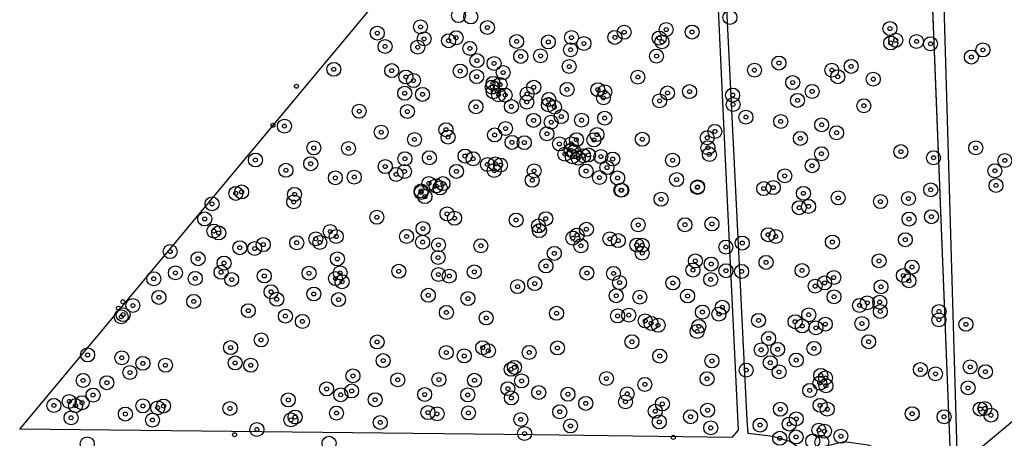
# Model space of a CAD drawing. Header units: inches. Extents: x 133161 to 134727, y 414457 to 415906.
# Tile 16 of 37: x 133623 to 133870, y 415064 to 415169. Entities that reach past the tile are written whole.
import ezdxf

# ---------------------------------------------------------------- set-up
doc = ezdxf.new("R2010")
doc.units = ezdxf.units.IN
doc.header["$MEASUREMENT"] = 0
doc.header["$PDMODE"] = 33
doc.header["$PDSIZE"] = -3
for name, color, linetype in [('Onderzoeksgebied Genderensche Uiterwaard (ca. 421.775 m2)', 5, 'Continuous'), ('Significante objecten binnen onderzoeksgebied GUW', 3, 'Continuous'), ('Significante objecten buiten onderzoeksgebied GUW', 1, 'Continuous'), ('Veiligheidsmarge objecten GUW', 6, 'Continuous'), ('Vrijgegeven gebieden (A+B gebied) (ca. 383.874 m2)', 3, 'Continuous')]:
    doc.layers.add(name, color=color, linetype=linetype)

msp = doc.modelspace()

# ---------------------------------------------------------------- linework, layer by layer
at = {"layer": 'Onderzoeksgebied Genderensche Uiterwaard (ca. 421.775 m2)'}
for points in [[(133794.96, 415234.65), (133799.59, 415136.06), (133802.89, 415066.48), (133801.31, 415064.63), (133751.87, 415065.29), (133622.99, 415066.68), (133719.86, 415182.83)], [(133849.31, 415228.49), (133856.01, 415060.23), (133854.75, 415057.72), (133846.82, 415058.25), (133835.44, 415062.75), (133829.48, 415063.54), (133819.43, 415061.16), (133815.86, 415063.67), (133811.63, 415064.86), (133805.41, 415065.66), (133805.14, 415068.96), (133799.85, 415177.1)], [(133876.16, 415072.36), (133862.14, 415060.72), (133858.96, 415059), (133857.77, 415061.12), (133854.07, 415187.08)]]:
    msp.add_lwpolyline(points, dxfattribs=at)
at = {"layer": 'Significante objecten binnen onderzoeksgebied GUW'}
for p in [(133723.38, 415167.38), (133740.11, 415167.22), (133784.9, 415166.7), (133840.93, 415166.95), (133712.55, 415165.8), (133724.28, 415164.38), (133730.41, 415163.92), (133732.29, 415164.66), (133747.45, 415163.73), (133761.18, 415164.72), (133772.05, 415164.76), (133774.37, 415166.04), (133783.16, 415164.59), (133791.39, 415166.09), (133842.38, 415164.04), (133847.59, 415163.73), (133714.49, 415162.48), (133722.68, 415162.3), (133735.73, 415161.99), (133755.38, 415163.61), (133760.94, 415161.65), (133764.29, 415163.21), (133783.84, 415163.64), (133841.12, 415163.35), (133851.09, 415163.16), (133864.21, 415161.62), (133737.51, 415158.93), (133748.46, 415160.01), (133753.42, 415160.13), (133782.47, 415160.08), (133861.32, 415159.84), (133701.66, 415156.76), (133716.16, 415156.43), (133733.32, 415156.32), (133741.79, 415158.23), (133760.6, 415157.46), (133807, 415156.55), (133813.14, 415158.34), (133826.38, 415156.56), (133831.21, 415157.5), (133719.71, 415154.84), (133721.6, 415153.95), (133737.44, 415154.94), (133744.06, 415155.94), (133777.8, 415154.81), (133827.86, 415154.92), (133836.75, 415154.3), (133741.33, 415152.32), (133741.52, 415153.24), (133743.3, 415152.94), (133751.73, 415152.26), (133760.07, 415151.73), (133767.79, 415151.67), (133816.57, 415153.45), (133719.41, 415150.77), (133723.88, 415150.49), (133741.6, 415151.13), (133742.92, 415150.39), (133744.58, 415150.31), (133750.07, 415150.61), (133755.49, 415149.23), (133769.18, 415149.62), (133769.54, 415151.12), (133783.24, 415148.87), (133785.23, 415150.85), (133790.75, 415151.18), (133801.53, 415150.32), (133817.78, 415149), (133821.45, 415151.24), (133737.26, 415147.39), (133746.12, 415147.46), (133749.99, 415148.56), (133755.39, 415147.89), (133756.92, 415147.28), (133801.66, 415147.97), (133834.4, 415147.65), (133708.01, 415146.27), (133720.08, 415146.2), (133751.69, 415143.99), (133758.62, 415144.92), (133763.71, 415144.04), (133769.5, 415144.55), (133804.86, 415144.8), (133689.29, 415142.54), (133729.74, 415141.65), (133744.66, 415141.95), (133756.1, 415143.53), (133813.58, 415143.71), (133823.83, 415142.88), (133713.52, 415141.02), (133721.85, 415139.21), (133730.26, 415139.8), (133741.93, 415140.33), (133755.02, 415140.64), (133762.43, 415139.15), (133766.8, 415139.1), (133767.56, 415140.44), (133778.91, 415139.27), (133795.16, 415139.64), (133797.09, 415141.23), (133818.5, 415139.47), (133827.57, 415140.89), (133696.64, 415137.09), (133705.33, 415136.96), (133746.28, 415138.48), (133749.36, 415138.41), (133758.17, 415138.09), (133761.1, 415138.13), (133795.34, 415137.13), (133862.41, 415137.11), (133682.03, 415134.07), (133719.46, 415134.38), (133725.59, 415134.63), (133734.52, 415135.07), (133736.54, 415134.38), (133759.52, 415135.54), (133761.07, 415136.5), (133761.4, 415134.89), (133761.85, 415136.14), (133762.87, 415134.55), (133764.22, 415135.14), (133765.43, 415135.33), (133768.54, 415134.93), (133771.5, 415134.32), (133795.72, 415135.47), (133823.78, 415135.64), (133843.66, 415136.17), (133851.84, 415134.64), (133695.87, 415133.15), (133714.54, 415132.43), (133740.14, 415132.95), (133742.1, 415133.09), (133743.41, 415132.8), (133770.06, 415132.17), (133786.5, 415134.02), (133821.44, 415132.65), (133869.7, 415133.95), (133689.66, 415131.49), (133702.04, 415129.6), (133706.78, 415129.78), (133717.26, 415130.46), (133719.36, 415131.2), (133732.38, 415131.23), (133741.84, 415131.43), (133751.83, 415131.35), (133764.83, 415131.3), (133768.18, 415129.69), (133772.72, 415129.57), (133787.51, 415129.17), (133814.58, 415130.1), (133867.2, 415131.38), (133725.48, 415128.2), (133727.27, 415127.58), (133728.27, 415127.09), (133728.99, 415128.16), (133751.34, 415128.99), (133792.71, 415127.2), (133792.77, 415127.35), (133809.31, 415126.9), (133811.71, 415127.17), (133867.49, 415127.7), (133677.11, 415125.72), (133678.58, 415126.07), (133691.82, 415125.48), (133723.52, 415126.32), (133723.52, 415125.96), (133724.47, 415124.9), (133773.57, 415126.51), (133773.75, 415126.51), (133783.62, 415124.25), (133819.26, 415125.73), (133827.96, 415124.58), (133845.57, 415124.43), (133851.14, 415126.62), (133671.16, 415123.1), (133691.62, 415123.6), (133818.2, 415122.14), (133820.55, 415122.46), (133838.56, 415123.66), (133669.32, 415119.32), (133712.44, 415119.74), (133730.02, 415120.58), (133731.9, 415119.5), (133754.74, 415119.38), (133845.71, 415119.29), (133851.33, 415119.88), (133723.99, 415116.92), (133747.31, 415119.05), (133752.93, 415117.56), (133777.88, 415117.84), (133789.6, 415117.87), (133796.36, 415118.07), (133671.61, 415116.29), (133672.83, 415115.81), (133697.14, 415114.35), (133700.75, 415116.17), (133702.27, 415114.93), (133719.88, 415114.95), (133753.13, 415116.39), (133761.5, 415114.53), (133762.58, 415115.29), (133764.91, 415116.73), (133770.79, 415114.33), (133810.42, 415115.38), (133812.34, 415114.94), (133678.12, 415112.13), (133681.84, 415111.92), (133684, 415112.91), (133692.37, 415113.37), (133698.17, 415113.43), (133723.89, 415113.52), (133727.86, 415112.83), (133738.48, 415112.62), (133763.54, 415112.61), (133772.89, 415113.89), (133777.53, 415112.79), (133778.88, 415112.73), (133799.84, 415112.28), (133803.95, 415113.29), (133826.52, 415113.55), (133844.78, 415114.13), (133660.68, 415111.16), (133727.78, 415109.66), (133756.87, 415110.71), (133778.88, 415110.76), (133667.66, 415109.37), (133674.17, 415108.27), (133702.55, 415109.32), (133754.79, 415107.56), (133792.2, 415108.82), (133796.17, 415108.04), (133809.9, 415108.46), (133838.2, 415108.83), (133846.46, 415107.27), (133661.99, 415105.83), (133673.42, 415105.97), (133684.25, 415105.05), (133695.45, 415105.74), (133703.24, 415105.82), (133717.93, 415106.22), (133727.86, 415105.41), (133730.57, 415105.01), (133736.84, 415106.08), (133765.03, 415105.79), (133771.71, 415105.69), (133791.6, 415106.52), (133799.86, 415106.37), (133803.79, 415106.19), (133818.91, 415106.43), (133826.85, 415104.66), (133844.28, 415105.16), (133656.56, 415104.35), (133666.96, 415104.44), (133676.08, 415104.16), (133702.09, 415104.4), (133703.72, 415103.61), (133747.68, 415102.39), (133751.98, 415103.13), (133773.21, 415103.39), (133786.56, 415103.3), (133796.05, 415104.18), (133822.2, 415102.5), (133824.57, 415103.32), (133838.69, 415102.34), (133845.69, 415103.85), (133657.86, 415099.7), (133685.94, 415101.1), (133696.64, 415100.54), (133725.32, 415100.22), (133772.38, 415100.11), (133778.3, 415099.76), (133790.26, 415100.04), (133826.92, 415099.84), (133651.34, 415097.66), (133666.57, 415098.68), (133687.37, 415099.21), (133702.84, 415099.13), (133735.25, 415099.39), (133798.95, 415097.23), (133833.31, 415097.69), (133835.25, 415098.32), (133838.36, 415098.5), (133648.41, 415094.84), (133648.89, 415095.37), (133680.25, 415096.37), (133689.53, 415095), (133729.86, 415095.93), (133757.44, 415095.71), (133772.72, 415095.05), (133775.52, 415095.25), (133793.97, 415096.02), (133798.1, 415095.52), (133820.59, 415095.33), (133838.52, 415096.17), (133853.22, 415096.16), (133693.79, 415093.68), (133739.82, 415094.54), (133779.64, 415093.81), (133781.11, 415093.19), (133782.88, 415092.72), (133793.08, 415092.45), (133808.02, 415093.94), (133817.17, 415093.61), (133818.96, 415092.54), (133824.75, 415092.98), (133833.91, 415093.14), (133853.19, 415094.08), (133859.96, 415092.95), (133792.63, 415091.16), (133822.39, 415092.06), (133683.46, 415089.05), (133712.51, 415088.54), (133776.32, 415088.59), (133810.55, 415089.43), (133835.6, 415088.6), (133640.01, 415085.29), (133675.81, 415087.12), (133729.82, 415085.89), (133734.32, 415085.04), (133738.94, 415087.1), (133740.37, 415086.34), (133750.59, 415085.92), (133757.67, 415087.04), (133783.27, 415085.01), (133808.68, 415086.57), (133812.81, 415086.69), (133821.9, 415086.92), (133648.56, 415084.57), (133653.85, 415083.19), (133659.5, 415082.71), (133676.95, 415083.28), (133680.86, 415082.71), (133714.03, 415083.86), (133796.34, 415083.8), (133810.97, 415083.35), (133817.46, 415084), (133861.03, 415082.29), (133650.59, 415080.89), (133706.45, 415080.06), (133746.07, 415081.69), (133746.88, 415082.18), (133804.93, 415081.5), (133813.17, 415081.05), (133823.6, 415080.18), (133848.55, 415081.62), (133852.35, 415080.56), (133864.85, 415081.1), (133638.88, 415078.91), (133644.82, 415078.34), (133717.67, 415079.07), (133727.98, 415079.14), (133736.89, 415078.95), (133748.68, 415078.79), (133769.94, 415079.39), (133779.55, 415077.92), (133795.12, 415079.33), (133823.36, 415078.25), (133824.79, 415079.56), (133824.91, 415077.58), (133641.37, 415075.25), (133699.86, 415076.79), (133703.38, 415075.32), (133706.13, 415076.27), (133724.41, 415075.38), (133735.2, 415075.29), (133745.25, 415076.85), (133752.97, 415075.88), (133760.3, 415075.46), (133775.13, 415075.56), (133820.84, 415076.42), (133860.48, 415077.05), (133631.56, 415072.66), (133635.4, 415073.64), (133636.97, 415072.61), (133638.6, 415073.33), (133653.84, 415072.53), (133659.01, 415072.51), (133690.26, 415074.03), (133712.01, 415074.09), (133746.12, 415074.53), (133764.75, 415073.17), (133774.69, 415073.57), (133783.94, 415073.03), (133823.43, 415072.68), (133649.46, 415070.51), (133657.57, 415072.06), (133675.65, 415071.89), (133702.34, 415070.74), (133725.24, 415070.86), (133727.53, 415070.55), (133735.38, 415070.78), (133758.24, 415071.08), (133782.17, 415071.2), (133795.27, 415071.45), (133813.49, 415071.7), (133825.23, 415071.72), (133846.48, 415070.59), (133846.51, 415070.58), (133863.55, 415071.75), (133864.69, 415071.89), (133866.23, 415070.21), (133635.86, 415069.56), (133656.25, 415068.99), (133690.92, 415069.04), (133691.96, 415069.76), (133713.3, 415068.39), (133748.49, 415069.15), (133760.93, 415067.53), (133783.17, 415068.53), (133791.02, 415069.84), (133808.4, 415067.74), (133815.71, 415068), (133817.48, 415069.29), (133854.48, 415069.82), (133682.4, 415066.64), (133749.43, 415065.62), (133796.05, 415067.05), (133823.13, 415066.48), (133824.54, 415066.2), (133813.33, 415064.43), (133817.43, 415064.77), (133828.64, 415064.94)]:
    msp.add_point(p, dxfattribs=at)
at = {"layer": 'Significante objecten buiten onderzoeksgebied GUW'}
for p in [(133692.3, 415152.53), (133686.42, 415142.75), (133648.83, 415098.59), (133647.72, 415096.99), (133676.79, 415065.33), (133786.67, 415064.65)]:
    msp.add_point(p, dxfattribs=at)
at = {"layer": 'Veiligheidsmarge objecten GUW', "color": 210, "linetype": 'Continuous', "lineweight": 25}
for centre in [(133732.87, 415170.21), (133735.95, 415169.88), (133723.38, 415167.38), (133800.87, 415169.72), (133712.55, 415165.8), (133740.11, 415167.22), (133774.37, 415166.04), (133784.9, 415166.7), (133791.39, 415166.09), (133840.93, 415166.95), (133714.49, 415162.48), (133724.28, 415164.38), (133730.41, 415163.92), (133732.29, 415164.66), (133747.45, 415163.73), (133755.38, 415163.61), (133761.18, 415164.72), (133764.29, 415163.21), (133772.05, 415164.76), (133783.16, 415164.59), (133783.84, 415163.64), (133841.12, 415163.35), (133842.38, 415164.04), (133847.59, 415163.73), (133851.09, 415163.16), (133722.68, 415162.3), (133735.73, 415161.99), (133748.46, 415160.01), (133753.42, 415160.13), (133760.94, 415161.65), (133782.47, 415160.08), (133864.21, 415161.62), (133737.51, 415158.93), (133741.79, 415158.23), (133813.14, 415158.34), (133831.21, 415157.5), (133861.32, 415159.84), (133701.66, 415156.76), (133716.16, 415156.43), (133733.32, 415156.32), (133744.06, 415155.94), (133760.6, 415157.46), (133807, 415156.55), (133826.38, 415156.56), (133719.71, 415154.84), (133721.6, 415153.95), (133737.44, 415154.94), (133741.52, 415153.24), (133743.3, 415152.94), (133777.8, 415154.81), (133816.57, 415153.45), (133827.86, 415154.92), (133836.75, 415154.3), (133719.41, 415150.77), (133723.88, 415150.49), (133741.33, 415152.32), (133741.6, 415151.13), (133742.92, 415150.39), (133744.58, 415150.31), (133750.07, 415150.61), (133751.73, 415152.26), (133760.07, 415151.73), (133767.79, 415151.67), (133769.54, 415151.12), (133785.23, 415150.85), (133790.75, 415151.18), (133801.53, 415150.32), (133821.45, 415151.24), (133749.99, 415148.56), (133755.39, 415147.89), (133755.49, 415149.23), (133769.18, 415149.62), (133783.24, 415148.87), (133801.66, 415147.97), (133817.78, 415149), (133834.4, 415147.65), (133708.01, 415146.27), (133720.08, 415146.2), (133737.26, 415147.39), (133746.12, 415147.46), (133756.92, 415147.28), (133751.69, 415143.99), (133756.1, 415143.53), (133758.62, 415144.92), (133763.71, 415144.04), (133769.5, 415144.55), (133804.86, 415144.8), (133813.58, 415143.71), (133823.83, 415142.88), (133689.29, 415142.54), (133713.52, 415141.02), (133729.74, 415141.65), (133741.93, 415140.33), (133744.66, 415141.95), (133755.02, 415140.64), (133767.56, 415140.44), (133797.09, 415141.23), (133827.57, 415140.89), (133721.85, 415139.21), (133730.26, 415139.8), (133746.28, 415138.48), (133749.36, 415138.41), (133758.17, 415138.09), (133761.1, 415138.13), (133762.43, 415139.15), (133766.8, 415139.1), (133778.91, 415139.27), (133795.16, 415139.64), (133818.5, 415139.47), (133696.64, 415137.09), (133705.33, 415136.96), (133759.52, 415135.54), (133761.07, 415136.5), (133761.85, 415136.14), (133765.43, 415135.33), (133795.34, 415137.13), (133795.72, 415135.47), (133823.78, 415135.64), (133843.66, 415136.17), (133862.41, 415137.11), (133682.03, 415134.07), (133695.87, 415133.15), (133719.46, 415134.38), (133725.59, 415134.63), (133734.52, 415135.07), (133736.54, 415134.38), (133740.14, 415132.95), (133742.1, 415133.09), (133761.4, 415134.89), (133762.87, 415134.55), (133764.22, 415135.14), (133768.54, 415134.93), (133771.5, 415134.32), (133786.5, 415134.02), (133851.84, 415134.64), (133869.7, 415133.95), (133689.66, 415131.49), (133714.54, 415132.43), (133717.26, 415130.46), (133719.36, 415131.2), (133732.38, 415131.23), (133741.84, 415131.43), (133743.41, 415132.8), (133751.83, 415131.35), (133764.83, 415131.3), (133770.06, 415132.17), (133821.44, 415132.65), (133867.2, 415131.38), (133702.04, 415129.6), (133706.78, 415129.78), (133725.48, 415128.2), (133728.99, 415128.16), (133751.34, 415128.99), (133768.18, 415129.69), (133772.72, 415129.57), (133787.51, 415129.17), (133814.58, 415130.1), (133677.11, 415125.72), (133678.58, 415126.07), (133691.82, 415125.48), (133723.52, 415126.32), (133723.52, 415125.96), (133727.27, 415127.58), (133728.27, 415127.09), (133773.57, 415126.51), (133773.75, 415126.51), (133792.71, 415127.2), (133792.77, 415127.35), (133809.31, 415126.9), (133811.71, 415127.17), (133819.26, 415125.73), (133851.14, 415126.62), (133867.49, 415127.7), (133671.16, 415123.1), (133691.62, 415123.6), (133724.47, 415124.9), (133783.62, 415124.25), (133827.96, 415124.58), (133838.56, 415123.66), (133845.57, 415124.43), (133730.02, 415120.58), (133818.2, 415122.14), (133820.55, 415122.46), (133669.32, 415119.32), (133712.44, 415119.74), (133731.9, 415119.5), (133747.31, 415119.05), (133754.74, 415119.38), (133796.36, 415118.07), (133845.71, 415119.29), (133851.33, 415119.88), (133671.61, 415116.29), (133672.83, 415115.81), (133700.75, 415116.17), (133723.99, 415116.92), (133752.93, 415117.56), (133753.13, 415116.39), (133764.91, 415116.73), (133777.88, 415117.84), (133789.6, 415117.87), (133692.37, 415113.37), (133697.14, 415114.35), (133698.17, 415113.43), (133702.27, 415114.93), (133719.88, 415114.95), (133723.89, 415113.52), (133761.5, 415114.53), (133762.58, 415115.29), (133770.79, 415114.33), (133772.89, 415113.89), (133803.95, 415113.29), (133810.42, 415115.38), (133812.34, 415114.94), (133826.52, 415113.55), (133844.78, 415114.13), (133660.68, 415111.16), (133678.12, 415112.13), (133681.84, 415111.92), (133684, 415112.91), (133727.86, 415112.83), (133738.48, 415112.62), (133756.87, 415110.71), (133763.54, 415112.61), (133777.53, 415112.79), (133778.88, 415112.73), (133778.88, 415110.76), (133799.84, 415112.28), (133667.66, 415109.37), (133674.17, 415108.27), (133702.55, 415109.32), (133727.78, 415109.66), (133792.2, 415108.82), (133809.9, 415108.46), (133838.2, 415108.83), (133661.99, 415105.83), (133673.42, 415105.97), (133695.45, 415105.74), (133703.24, 415105.82), (133717.93, 415106.22), (133736.84, 415106.08), (133754.79, 415107.56), (133765.03, 415105.79), (133771.71, 415105.69), (133791.6, 415106.52), (133796.17, 415108.04), (133799.86, 415106.37), (133803.79, 415106.19), (133818.91, 415106.43), (133846.46, 415107.27), (133656.56, 415104.35), (133666.96, 415104.44), (133676.08, 415104.16), (133684.25, 415105.05), (133702.09, 415104.4), (133703.72, 415103.61), (133727.86, 415105.41), (133730.57, 415105.01), (133773.21, 415103.39), (133786.56, 415103.3), (133796.05, 415104.18), (133824.57, 415103.32), (133826.85, 415104.66), (133844.28, 415105.16), (133845.69, 415103.85), (133685.94, 415101.1), (133747.68, 415102.39), (133751.98, 415103.13), (133822.2, 415102.5), (133838.69, 415102.34), (133657.86, 415099.7), (133666.57, 415098.68), (133687.37, 415099.21), (133696.64, 415100.54), (133702.84, 415099.13), (133725.32, 415100.22), (133735.25, 415099.39), (133772.38, 415100.11), (133778.3, 415099.76), (133790.26, 415100.04), (133826.92, 415099.84), (133835.25, 415098.32), (133838.36, 415098.5), (133651.34, 415097.66), (133680.25, 415096.37), (133729.86, 415095.93), (133793.97, 415096.02), (133798.95, 415097.23), (133833.31, 415097.69), (133838.52, 415096.17), (133853.22, 415096.16), (133648.41, 415094.84), (133648.89, 415095.37), (133689.53, 415095), (133693.79, 415093.68), (133739.82, 415094.54), (133757.44, 415095.71), (133772.72, 415095.05), (133775.52, 415095.25), (133779.64, 415093.81), (133798.1, 415095.52), (133808.02, 415093.94), (133817.17, 415093.61), (133820.59, 415095.33), (133853.19, 415094.08), (133781.11, 415093.19), (133782.88, 415092.72), (133792.63, 415091.16), (133793.08, 415092.45), (133818.96, 415092.54), (133822.39, 415092.06), (133824.75, 415092.98), (133833.91, 415093.14), (133859.96, 415092.95), (133683.46, 415089.05), (133712.51, 415088.54), (133776.32, 415088.59), (133810.55, 415089.43), (133835.6, 415088.6), (133675.81, 415087.12), (133738.94, 415087.1), (133740.37, 415086.34), (133757.67, 415087.04), (133808.68, 415086.57), (133812.81, 415086.69), (133821.9, 415086.92), (133640.01, 415085.29), (133648.56, 415084.57), (133714.03, 415083.86), (133729.82, 415085.89), (133734.32, 415085.04), (133750.59, 415085.92), (133783.27, 415085.01), (133796.34, 415083.8), (133817.46, 415084), (133653.85, 415083.19), (133659.5, 415082.71), (133676.95, 415083.28), (133680.86, 415082.71), (133746.07, 415081.69), (133746.88, 415082.18), (133804.93, 415081.5), (133810.97, 415083.35), (133813.17, 415081.05), (133848.55, 415081.62), (133861.03, 415082.29), (133864.85, 415081.1), (133638.88, 415078.91), (133650.59, 415080.89), (133706.45, 415080.06), (133717.67, 415079.07), (133727.98, 415079.14), (133736.89, 415078.95), (133748.68, 415078.79), (133769.94, 415079.39), (133795.12, 415079.33), (133823.6, 415080.18), (133824.79, 415079.56), (133852.35, 415080.56), (133644.82, 415078.34), (133699.86, 415076.79), (133706.13, 415076.27), (133745.25, 415076.85), (133779.55, 415077.92), (133820.84, 415076.42), (133823.36, 415078.25), (133824.91, 415077.58), (133860.48, 415077.05), (133635.4, 415073.64), (133641.37, 415075.25), (133690.26, 415074.03), (133703.38, 415075.32), (133712.01, 415074.09), (133724.41, 415075.38), (133735.2, 415075.29), (133746.12, 415074.53), (133752.97, 415075.88), (133760.3, 415075.46), (133775.13, 415075.56), (133631.56, 415072.66), (133636.97, 415072.61), (133638.6, 415073.33), (133653.84, 415072.53), (133657.57, 415072.06), (133659.01, 415072.51), (133675.65, 415071.89), (133764.75, 415073.17), (133774.69, 415073.57), (133782.17, 415071.2), (133783.94, 415073.03), (133795.27, 415071.45), (133813.49, 415071.7), (133823.43, 415072.68), (133825.23, 415071.72), (133863.55, 415071.75), (133864.69, 415071.89), (133635.86, 415069.56), (133649.46, 415070.51), (133656.25, 415068.99), (133690.92, 415069.04), (133691.96, 415069.76), (133702.34, 415070.74), (133725.24, 415070.86), (133727.53, 415070.55), (133735.38, 415070.78), (133748.49, 415069.15), (133758.24, 415071.08), (133791.02, 415069.84), (133817.48, 415069.29), (133846.48, 415070.59), (133846.51, 415070.58), (133854.48, 415069.82), (133866.23, 415070.21), (133682.4, 415066.64), (133713.3, 415068.39), (133760.93, 415067.53), (133783.17, 415068.53), (133796.05, 415067.05), (133808.4, 415067.74), (133815.71, 415068), (133823.13, 415066.48), (133749.43, 415065.62), (133813.33, 415064.43), (133817.43, 415064.77), (133824.54, 415066.2), (133828.64, 415064.94), (133639.91, 415063.06), (133700.46, 415063.18), (133821.59, 415063.73), (133823.87, 415063.44)]:
    msp.add_circle(centre, 1.75, dxfattribs=at)
at = {"layer": 'Vrijgegeven gebieden (A+B gebied) (ca. 383.874 m2)'}
for points in [[(133794.96, 415234.65), (133799.59, 415136.06), (133802.89, 415066.48), (133801.31, 415064.63), (133751.87, 415065.29), (133622.99, 415066.68), (133719.86, 415182.83)], [(133876.16, 415072.36), (133862.14, 415060.72), (133858.96, 415059), (133857.77, 415061.12), (133854.07, 415187.08)], [(133851.05, 415184.69), (133856.01, 415060.23), (133854.75, 415057.72), (133846.82, 415058.25), (133835.44, 415062.75), (133829.48, 415063.54), (133819.43, 415061.16), (133815.86, 415063.67), (133811.63, 415064.86), (133805.41, 415065.66), (133805.14, 415068.96), (133799.85, 415177.1)]]:
    msp.add_lwpolyline(points, dxfattribs=at)

doc.saveas('drawing.dxf')
